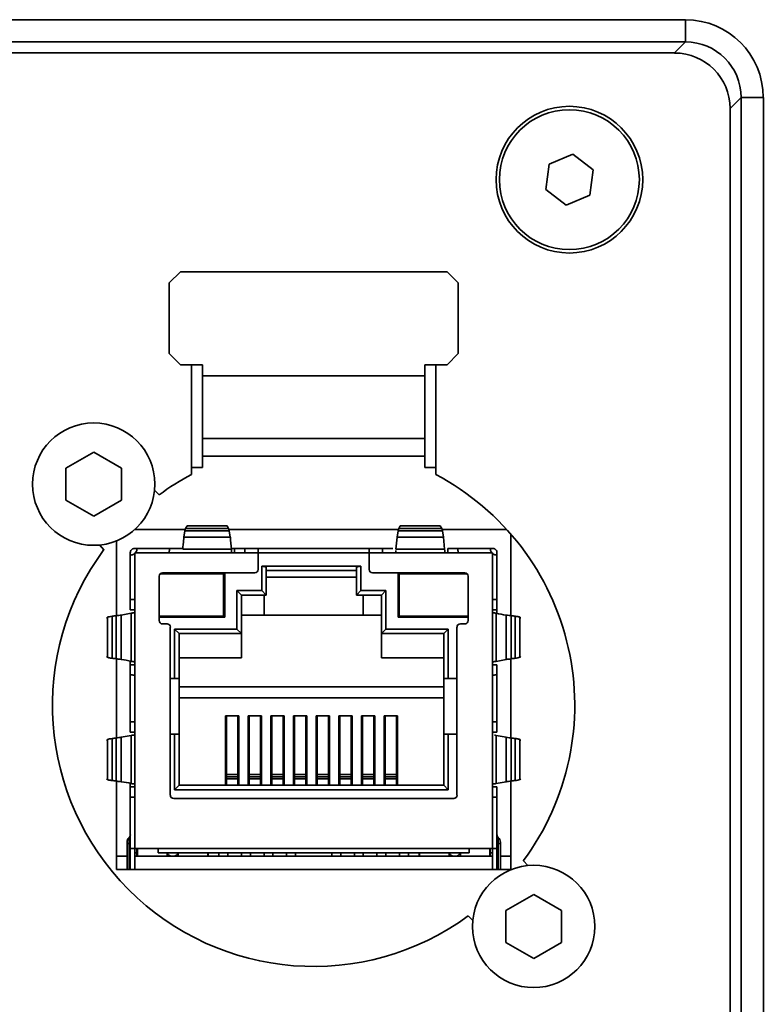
# Model space of a CAD drawing. Header units: millimetres. Extents: x 0 to 1118, y 0 to 864.
# Tile 185 of 250: x 753.06 to 761.43, y 480.32 to 491.4. Entities that reach past the tile are written whole.
import ezdxf

# ---------------------------------------------------------------- set-up
doc = ezdxf.new("R2010")
doc.units = ezdxf.units.MM

msp = doc.modelspace()

# ---------------------------------------------------------------- linework, layer by layer
at = {"color": 7, "linetype": 'Continuous', "lineweight": 35}
for p, q in [((693.556, 491.398), (760.557, 491.398)), ((760.557, 491.398), (760.557, 491.149)), ((760.557, 491.149), (693.556, 491.149)), ((760.432, 491.024), (760.557, 491.149)), ((693.681, 491.024), (760.432, 491.024)), ((761.181, 490.525), (761.056, 490.4)), ((761.431, 490.525), (761.181, 490.525)), ((761.181, 468.074), (761.181, 490.525)), ((761.431, 490.525), (761.431, 468.074)), ((761.056, 490.4), (761.056, 468.198)), ((759.287, 489.885), (759.02, 489.775)), ((759.516, 489.709), (759.287, 489.885)), ((759.02, 489.775), (758.982, 489.489)), ((759.478, 489.423), (759.516, 489.709)), ((758.982, 489.489), (759.211, 489.313)), ((759.211, 489.313), (759.478, 489.423)), ((754.872, 488.564), (754.747, 488.439)), ((757.872, 488.564), (754.872, 488.564)), ((757.997, 488.439), (757.872, 488.564)), ((754.747, 488.439), (754.747, 487.642)), ((757.997, 487.642), (757.997, 488.439)), ((754.747, 487.642), (754.872, 487.517)), ((757.872, 487.517), (757.997, 487.642)), ((754.872, 487.517), (755.122, 487.517)), ((754.997, 487.517), (754.997, 486.283)), ((755.122, 487.517), (755.122, 487.392)), ((757.622, 487.517), (757.872, 487.517)), ((757.622, 487.392), (757.622, 487.517)), ((757.747, 486.283), (757.747, 487.517)), ((757.622, 487.392), (755.122, 487.392)), ((755.122, 486.689), (755.122, 487.392)), ((757.622, 487.392), (757.622, 486.689)), ((755.122, 486.689), (757.622, 486.689)), ((755.122, 486.689), (755.122, 486.487)), ((757.622, 486.487), (757.622, 486.689)), ((753.897, 486.535), (753.584, 486.355)), ((754.209, 486.355), (753.897, 486.535)), ((755.122, 486.487), (757.622, 486.487)), ((755.122, 486.487), (755.122, 486.362)), ((757.622, 486.487), (757.622, 486.362)), ((753.584, 486.355), (753.584, 485.994)), ((754.209, 485.994), (754.209, 486.355)), ((755.122, 486.362), (754.997, 486.362)), ((757.747, 486.362), (757.622, 486.362)), ((754.633, 486.054), (754.581, 486.107)), ((753.584, 485.994), (753.897, 485.813)), ((753.897, 485.813), (754.209, 485.994)), ((754.927, 485.664), (754.358, 485.664)), ((754.911, 485.576), (754.923, 485.648)), ((754.923, 485.648), (755.423, 485.648)), ((754.931, 485.674), (754.948, 485.704)), ((755.415, 485.674), (754.931, 485.674)), ((754.948, 485.704), (754.951, 485.705)), ((754.948, 485.704), (755.398, 485.704)), ((755.395, 485.705), (755.398, 485.704)), ((755.398, 485.704), (755.415, 485.674)), ((757.326, 485.664), (755.418, 485.664)), ((755.423, 485.648), (755.434, 485.576)), ((757.31, 485.576), (757.321, 485.648)), ((757.321, 485.648), (757.821, 485.648)), ((757.329, 485.674), (757.346, 485.704)), ((757.813, 485.674), (757.329, 485.674)), ((757.346, 485.704), (757.349, 485.705)), ((757.346, 485.704), (757.796, 485.704)), ((757.793, 485.705), (757.796, 485.704)), ((757.796, 485.704), (757.813, 485.674)), ((757.812, 485.677), (757.812, 485.678)), ((758.544, 485.664), (757.817, 485.664)), ((757.821, 485.648), (757.833, 485.576)), ((754.154, 485.537), (754.154, 484.695)), ((755.434, 485.576), (754.911, 485.576)), ((757.833, 485.576), (757.31, 485.576)), ((757.833, 485.576), (757.845, 485.442)), ((758.589, 484.695), (758.589, 485.613)), ((753.961, 485.49), (754.013, 485.437)), ((754.384, 485.452), (754.359, 485.452)), ((754.384, 485.452), (754.384, 485.447)), ((754.384, 485.452), (754.751, 485.452)), ((754.864, 485.452), (754.751, 485.452)), ((754.898, 485.452), (754.864, 485.452)), ((754.899, 485.442), (755.447, 485.442)), ((755.481, 485.452), (755.446, 485.452)), ((755.481, 485.452), (755.481, 485.402)), ((755.595, 485.452), (755.481, 485.452)), ((755.595, 485.452), (755.747, 485.452)), ((755.747, 485.402), (755.747, 485.452)), ((756.997, 485.452), (755.747, 485.452)), ((756.997, 485.452), (756.997, 485.402)), ((756.997, 485.452), (757.149, 485.452)), ((757.263, 485.452), (757.149, 485.452)), ((757.297, 485.442), (757.845, 485.442)), ((757.297, 485.426), (757.297, 485.414)), ((757.846, 485.414), (757.846, 485.426)), ((757.88, 485.452), (757.88, 485.402)), ((757.993, 485.452), (757.88, 485.452)), ((757.993, 485.452), (758.359, 485.452)), ((758.359, 485.447), (758.359, 485.452)), ((758.384, 485.452), (758.359, 485.452)), ((754.309, 485.402), (754.309, 485.377)), ((754.309, 484.874), (754.309, 485.377)), ((754.314, 485.377), (754.309, 485.377)), ((754.359, 485.402), (754.359, 485.393)), ((754.359, 485.402), (754.368, 485.402)), ((754.359, 485.393), (754.359, 484.877)), ((754.748, 485.402), (754.368, 485.402)), ((754.748, 485.402), (754.898, 485.402)), ((754.748, 485.402), (754.751, 485.402)), ((754.752, 485.402), (754.751, 485.402)), ((755.448, 485.402), (754.898, 485.402)), ((755.436, 485.402), (755.594, 485.402)), ((755.447, 485.414), (755.447, 485.402)), ((755.448, 485.402), (755.598, 485.402)), ((755.595, 485.402), (755.594, 485.402)), ((755.747, 485.402), (755.598, 485.402)), ((755.747, 485.402), (755.747, 485.214)), ((756.997, 485.402), (755.747, 485.402)), ((756.997, 485.214), (756.997, 485.402)), ((757.146, 485.402), (756.997, 485.402)), ((757.146, 485.402), (757.296, 485.402)), ((757.146, 485.402), (757.149, 485.402)), ((757.15, 485.402), (757.147, 485.402)), ((757.15, 485.402), (757.149, 485.402)), ((757.15, 485.402), (757.303, 485.402)), ((757.846, 485.402), (757.296, 485.402)), ((757.846, 485.402), (757.846, 485.414)), ((757.846, 485.402), (757.996, 485.402)), ((757.846, 485.402), (757.992, 485.402)), ((757.992, 485.402), (757.993, 485.402)), ((758.376, 485.402), (757.996, 485.402)), ((758.384, 485.402), (758.376, 485.402)), ((758.384, 485.393), (758.384, 485.402)), ((758.384, 484.877), (758.384, 485.393)), ((758.434, 485.377), (758.429, 485.377)), ((758.434, 485.377), (758.434, 485.402)), ((758.434, 485.377), (758.434, 484.874)), ((756.904, 485.252), (755.789, 485.252)), ((755.789, 485.252), (755.789, 484.977)), ((755.789, 485.252), (755.839, 485.242)), ((755.839, 484.927), (755.839, 485.242)), ((755.839, 485.202), (756.854, 485.202)), ((756.904, 485.252), (756.854, 485.242)), ((756.854, 485.242), (756.854, 484.927)), ((756.904, 484.977), (756.904, 485.252)), ((754.634, 485.139), (754.634, 484.639)), ((755.359, 485.164), (754.644, 485.164)), ((755.709, 485.177), (754.672, 485.177)), ((755.359, 484.689), (755.359, 485.164)), ((755.359, 485.089), (755.372, 485.089)), ((755.372, 484.677), (755.372, 485.177)), ((756.854, 485.127), (755.839, 485.127)), ((758.072, 485.177), (757.034, 485.177)), ((757.322, 485.177), (757.322, 484.677)), ((757.322, 485.089), (757.334, 485.089)), ((758.1, 485.164), (757.334, 485.164)), ((757.334, 485.164), (757.334, 484.689)), ((758.109, 484.639), (758.109, 485.139)), ((755.789, 484.977), (755.509, 484.977)), ((755.509, 484.977), (755.509, 484.544)), ((755.559, 484.927), (755.509, 484.977)), ((755.789, 484.977), (755.839, 484.927)), ((756.904, 484.977), (756.854, 484.927)), ((757.184, 484.977), (756.904, 484.977)), ((757.184, 484.977), (757.134, 484.927)), ((757.184, 484.544), (757.184, 484.977)), ((754.309, 484.874), (754.309, 484.76)), ((754.359, 484.727), (754.359, 484.877)), ((754.359, 484.874), (754.359, 484.873)), ((754.359, 484.873), (754.359, 484.727)), ((755.359, 484.902), (755.372, 484.902)), ((755.559, 484.927), (755.839, 484.927)), ((755.559, 484.494), (755.559, 484.927)), ((755.816, 484.927), (755.816, 484.702)), ((756.854, 484.927), (757.134, 484.927)), ((756.928, 484.702), (756.928, 484.927)), ((757.134, 484.927), (757.134, 484.494)), ((757.334, 484.902), (757.322, 484.902)), ((758.384, 484.877), (758.384, 484.727)), ((758.384, 484.874), (758.384, 484.873)), ((758.384, 484.726), (758.384, 484.873)), ((758.434, 484.76), (758.434, 484.874)), ((754.309, 484.76), (754.359, 484.76)), ((758.384, 484.76), (758.434, 484.76)), ((758.434, 484.72), (758.434, 484.76)), ((754.053, 484.227), (754.053, 484.677)), ((754.105, 484.688), (754.105, 484.215)), ((754.15, 484.209), (754.15, 484.694)), ((754.208, 484.702), (754.319, 484.722)), ((754.208, 484.702), (754.208, 484.202)), ((754.319, 484.181), (754.319, 484.722)), ((754.359, 484.727), (754.359, 484.177)), ((754.359, 484.727), (754.359, 484.725)), ((754.634, 484.689), (755.359, 484.689)), ((755.372, 484.677), (754.634, 484.677)), ((755.559, 484.702), (757.134, 484.702)), ((757.322, 484.677), (758.109, 484.677)), ((757.334, 484.689), (758.109, 484.689)), ((758.385, 484.177), (758.385, 484.727)), ((758.387, 484.727), (758.387, 484.727)), ((758.425, 484.722), (758.425, 484.181)), ((758.536, 484.202), (758.536, 484.702)), ((758.594, 484.694), (758.594, 484.209)), ((758.639, 484.215), (758.639, 484.688)), ((758.691, 484.677), (758.691, 484.227)), ((754.672, 484.602), (754.722, 484.602)), ((754.759, 484.564), (754.759, 482.677)), ((755.509, 484.544), (754.808, 484.544)), ((754.808, 484.544), (754.808, 483.987)), ((754.858, 484.494), (754.808, 484.544)), ((755.509, 484.544), (755.559, 484.494)), ((757.184, 484.544), (757.134, 484.494)), ((757.886, 484.544), (757.184, 484.544)), ((757.886, 484.544), (757.836, 484.494)), ((757.886, 483.987), (757.886, 484.544)), ((757.984, 482.677), (757.984, 484.564)), ((758.022, 484.602), (758.072, 484.602)), ((754.858, 483.987), (754.858, 484.494)), ((754.858, 484.494), (755.559, 484.494)), ((755.559, 484.219), (755.559, 484.494)), ((757.836, 484.494), (757.134, 484.494)), ((757.134, 484.494), (757.134, 484.219)), ((757.836, 484.494), (757.836, 483.987)), ((754.154, 484.209), (754.154, 483.32)), ((755.559, 484.219), (754.858, 484.219)), ((757.836, 484.219), (757.134, 484.219)), ((758.536, 484.202), (758.425, 484.181)), ((758.589, 483.32), (758.589, 484.209)), ((754.309, 484.184), (754.309, 484.143)), ((754.309, 484.143), (754.309, 484.03)), ((754.359, 484.143), (754.309, 484.143)), ((754.356, 484.177), (754.356, 484.177)), ((754.359, 484.178), (754.359, 484.177)), ((754.359, 484.027), (754.359, 484.177)), ((754.359, 484.177), (754.359, 484.03)), ((758.384, 484.177), (758.384, 484.178)), ((758.384, 484.177), (758.384, 484.027)), ((758.384, 484.03), (758.384, 484.177)), ((758.434, 484.143), (758.384, 484.143)), ((758.388, 484.177), (758.388, 484.177)), ((758.434, 484.03), (758.434, 484.143)), ((754.309, 483.499), (754.309, 484.03)), ((754.359, 484.03), (754.359, 484.03)), ((754.359, 484.027), (754.359, 483.502)), ((754.808, 483.987), (754.759, 483.987)), ((754.808, 483.987), (754.858, 483.987)), ((754.858, 483.987), (754.858, 483.894)), ((757.836, 483.987), (757.886, 483.987)), ((757.836, 483.987), (757.836, 483.894)), ((757.984, 483.987), (757.886, 483.987)), ((758.384, 484.03), (758.384, 484.03)), ((758.384, 483.502), (758.384, 484.027)), ((758.434, 484.03), (758.434, 483.499)), ((754.858, 483.894), (754.858, 483.769)), ((757.836, 483.894), (754.858, 483.894)), ((757.836, 483.769), (757.836, 483.894)), ((757.836, 483.769), (754.858, 483.769)), ((754.858, 483.362), (754.858, 483.769)), ((757.836, 483.769), (757.836, 483.362)), ((755.529, 483.569), (755.379, 483.569)), ((755.379, 483.569), (755.379, 482.787)), ((755.392, 483.569), (755.392, 482.908)), ((755.517, 483.569), (755.517, 482.908)), ((755.529, 482.787), (755.529, 483.569)), ((755.784, 483.569), (755.634, 483.569)), ((755.634, 483.569), (755.634, 482.787)), ((755.647, 483.569), (755.647, 482.908)), ((755.772, 483.569), (755.772, 482.908)), ((755.784, 482.787), (755.784, 483.569)), ((755.889, 483.569), (755.889, 482.787)), ((756.039, 483.569), (755.889, 483.569)), ((755.902, 483.569), (755.902, 482.908)), ((756.027, 483.569), (756.027, 482.908)), ((756.039, 482.787), (756.039, 483.569)), ((756.144, 483.569), (756.294, 483.569)), ((756.144, 482.787), (756.144, 483.569)), ((756.157, 483.569), (756.157, 482.908)), ((756.282, 483.569), (756.282, 482.908)), ((756.294, 483.569), (756.294, 482.787)), ((756.549, 483.569), (756.399, 483.569)), ((756.399, 483.569), (756.399, 482.787)), ((756.412, 483.569), (756.412, 482.908)), ((756.537, 483.569), (756.537, 482.908)), ((756.549, 482.787), (756.549, 483.569)), ((756.804, 483.569), (756.654, 483.569)), ((756.654, 483.569), (756.654, 482.787)), ((756.667, 483.569), (756.667, 482.908)), ((756.792, 483.569), (756.792, 482.908)), ((756.804, 482.787), (756.804, 483.569)), ((757.059, 483.569), (756.909, 483.569)), ((756.909, 483.569), (756.909, 482.787)), ((756.922, 483.569), (756.922, 482.908)), ((757.047, 483.569), (757.047, 482.908)), ((757.059, 482.787), (757.059, 483.569)), ((757.164, 483.569), (757.314, 483.569)), ((757.164, 482.787), (757.164, 483.569)), ((757.177, 483.569), (757.177, 482.908)), ((757.302, 483.569), (757.302, 482.908)), ((757.314, 483.569), (757.314, 482.787)), ((754.309, 483.499), (754.309, 483.385)), ((754.359, 483.352), (754.359, 483.502)), ((754.359, 483.499), (754.359, 483.498)), ((754.359, 483.498), (754.359, 482.655)), ((758.384, 483.502), (758.384, 483.352)), ((758.384, 483.499), (758.384, 483.498)), ((758.384, 483.334), (758.384, 483.498)), ((758.434, 483.385), (758.434, 483.499)), ((754.105, 483.313), (754.105, 482.84)), ((754.15, 482.834), (754.15, 483.319)), ((754.208, 483.327), (754.319, 483.347)), ((754.208, 483.327), (754.208, 482.827)), ((754.309, 483.385), (754.359, 483.385)), ((754.319, 482.806), (754.319, 483.347)), ((754.359, 483.352), (754.359, 482.802)), ((754.359, 483.352), (754.359, 483.35)), ((754.759, 483.362), (754.808, 483.362)), ((754.808, 483.362), (754.808, 482.737)), ((754.858, 483.362), (754.808, 483.362)), ((754.858, 482.787), (754.858, 483.362)), ((755.634, 483.339), (755.647, 483.339)), ((755.772, 483.339), (755.784, 483.339)), ((756.144, 483.339), (756.157, 483.339)), ((756.654, 483.339), (756.667, 483.339)), ((756.909, 483.339), (756.922, 483.339)), ((757.164, 483.339), (757.177, 483.339)), ((757.836, 483.362), (757.836, 482.787)), ((757.886, 483.362), (757.836, 483.362)), ((757.886, 482.737), (757.886, 483.362)), ((757.886, 483.362), (757.984, 483.362)), ((758.384, 483.385), (758.434, 483.385)), ((758.385, 482.802), (758.385, 483.352)), ((758.425, 483.347), (758.425, 482.806)), ((758.425, 483.347), (758.536, 483.327)), ((758.536, 482.827), (758.536, 483.327)), ((758.594, 483.319), (758.594, 482.834)), ((758.639, 482.84), (758.639, 483.313)), ((754.053, 482.852), (754.053, 483.302)), ((758.691, 483.302), (758.691, 482.852)), ((755.392, 483.014), (755.379, 483.014)), ((755.529, 483.014), (755.517, 483.014)), ((755.647, 483.014), (755.634, 483.014)), ((755.784, 483.014), (755.772, 483.014)), ((755.902, 483.014), (755.889, 483.014)), ((756.039, 483.014), (756.027, 483.014)), ((756.157, 483.014), (756.144, 483.014)), ((756.294, 483.014), (756.282, 483.014)), ((756.412, 483.014), (756.399, 483.014)), ((756.549, 483.014), (756.537, 483.014)), ((756.667, 483.014), (756.654, 483.014)), ((756.804, 483.014), (756.792, 483.014)), ((756.922, 483.014), (756.909, 483.014)), ((757.059, 483.014), (757.047, 483.014)), ((757.177, 483.014), (757.164, 483.014)), ((757.314, 483.014), (757.302, 483.014)), ((755.392, 482.908), (755.517, 482.908)), ((755.392, 482.908), (755.392, 482.881)), ((755.517, 482.881), (755.392, 482.881)), ((755.392, 482.881), (755.392, 482.858)), ((755.517, 482.881), (755.517, 482.908)), ((755.517, 482.858), (755.517, 482.881)), ((755.647, 482.908), (755.772, 482.908)), ((755.647, 482.908), (755.647, 482.881)), ((755.772, 482.881), (755.647, 482.881)), ((755.647, 482.881), (755.647, 482.858)), ((755.772, 482.881), (755.772, 482.908)), ((755.772, 482.858), (755.772, 482.881)), ((755.902, 482.908), (756.027, 482.908)), ((755.902, 482.908), (755.902, 482.881)), ((756.027, 482.881), (755.902, 482.881)), ((755.902, 482.881), (755.902, 482.858)), ((756.027, 482.881), (756.027, 482.908)), ((756.027, 482.858), (756.027, 482.881)), ((756.157, 482.908), (756.282, 482.908)), ((756.157, 482.908), (756.157, 482.881)), ((756.282, 482.881), (756.157, 482.881)), ((756.157, 482.881), (756.157, 482.858)), ((756.282, 482.881), (756.282, 482.908)), ((756.282, 482.858), (756.282, 482.881)), ((756.412, 482.908), (756.537, 482.908)), ((756.412, 482.908), (756.412, 482.881)), ((756.537, 482.881), (756.412, 482.881)), ((756.412, 482.881), (756.412, 482.858)), ((756.537, 482.881), (756.537, 482.908)), ((756.537, 482.858), (756.537, 482.881)), ((756.667, 482.908), (756.792, 482.908)), ((756.667, 482.908), (756.667, 482.881)), ((756.792, 482.881), (756.667, 482.881)), ((756.667, 482.881), (756.667, 482.858)), ((756.792, 482.881), (756.792, 482.908)), ((756.792, 482.858), (756.792, 482.881)), ((756.922, 482.908), (757.047, 482.908)), ((756.922, 482.908), (756.922, 482.881)), ((757.047, 482.881), (756.922, 482.881)), ((756.922, 482.881), (756.922, 482.858)), ((757.047, 482.881), (757.047, 482.908)), ((757.047, 482.858), (757.047, 482.881)), ((757.177, 482.908), (757.302, 482.908)), ((757.177, 482.908), (757.177, 482.881)), ((757.302, 482.881), (757.177, 482.881)), ((757.177, 482.881), (757.177, 482.858)), ((757.302, 482.881), (757.302, 482.908)), ((757.302, 482.858), (757.302, 482.881)), ((754.154, 482.834), (754.154, 481.839)), ((754.309, 482.809), (754.309, 482.768)), ((754.309, 482.768), (754.309, 482.655)), ((754.359, 482.768), (754.309, 482.768)), ((754.356, 482.802), (754.356, 482.802)), ((754.359, 482.803), (754.359, 482.802)), ((754.359, 482.652), (754.359, 482.802)), ((754.808, 482.737), (754.858, 482.787)), ((757.836, 482.787), (754.858, 482.787)), ((755.392, 482.858), (755.517, 482.858)), ((755.392, 482.858), (755.392, 482.787)), ((755.517, 482.787), (755.517, 482.858)), ((755.647, 482.858), (755.772, 482.858)), ((755.647, 482.858), (755.647, 482.787)), ((755.772, 482.787), (755.772, 482.858)), ((755.902, 482.858), (756.027, 482.858)), ((755.902, 482.858), (755.902, 482.787)), ((756.027, 482.787), (756.027, 482.858)), ((756.157, 482.858), (756.282, 482.858)), ((756.157, 482.858), (756.157, 482.787)), ((756.282, 482.787), (756.282, 482.858)), ((756.412, 482.858), (756.537, 482.858)), ((756.412, 482.858), (756.412, 482.787)), ((756.537, 482.787), (756.537, 482.858)), ((756.667, 482.858), (756.792, 482.858)), ((756.667, 482.858), (756.667, 482.787)), ((756.792, 482.787), (756.792, 482.858)), ((756.922, 482.858), (757.047, 482.858)), ((756.922, 482.858), (756.922, 482.787)), ((757.047, 482.787), (757.047, 482.858)), ((757.177, 482.858), (757.302, 482.858)), ((757.177, 482.858), (757.177, 482.787)), ((757.302, 482.787), (757.302, 482.858)), ((757.886, 482.737), (757.836, 482.787)), ((758.384, 482.802), (758.384, 482.803)), ((758.384, 482.802), (758.384, 482.652)), ((758.384, 482.655), (758.384, 482.802)), ((758.434, 482.768), (758.384, 482.768)), ((758.388, 482.802), (758.388, 482.802)), ((758.536, 482.827), (758.425, 482.806)), ((758.434, 482.655), (758.434, 482.768)), ((758.589, 481.839), (758.589, 482.834)), ((754.309, 482.077), (754.309, 482.655)), ((754.359, 482.655), (754.359, 482.655)), ((754.359, 482.652), (754.359, 482.077)), ((754.808, 482.737), (757.886, 482.737)), ((758.384, 482.655), (758.384, 482.655)), ((758.384, 482.077), (758.384, 482.652)), ((758.434, 482.655), (758.434, 482.077)), ((754.797, 482.639), (757.947, 482.639)), ((754.272, 482.145), (754.272, 482.132)), ((754.272, 481.839), (754.272, 482.132)), ((754.309, 482.132), (754.297, 482.132)), ((754.297, 482.132), (754.297, 481.839)), ((758.447, 482.132), (758.434, 482.132)), ((758.447, 481.839), (758.447, 482.132)), ((758.472, 482.132), (758.472, 482.145)), ((758.472, 482.132), (758.472, 481.839)), ((754.272, 481.989), (754.154, 481.989)), ((754.309, 482.077), (754.359, 482.077)), ((754.309, 482.077), (754.309, 481.839)), ((754.622, 482.077), (754.359, 482.077)), ((754.359, 481.989), (754.359, 482.077)), ((754.384, 482.027), (754.359, 482.027)), ((754.359, 481.989), (754.359, 481.839)), ((754.359, 481.989), (754.772, 481.989)), ((754.384, 482.077), (754.384, 481.989)), ((754.389, 482.077), (754.389, 481.989)), ((754.622, 482.077), (758.122, 482.077)), ((754.622, 482.077), (754.622, 482.027)), ((758.122, 482.027), (754.622, 482.027)), ((754.722, 482.027), (754.722, 481.989)), ((754.772, 481.989), (754.797, 481.989)), ((754.797, 481.989), (757.947, 481.989)), ((754.847, 481.989), (754.847, 482.027)), ((755.18, 482.027), (755.18, 481.989)), ((755.184, 481.989), (755.184, 482.027)), ((755.306, 482.027), (755.306, 481.989)), ((755.406, 482.027), (755.406, 481.989)), ((755.56, 482.027), (755.56, 481.989)), ((755.66, 482.027), (755.66, 481.989)), ((755.814, 482.027), (755.814, 481.989)), ((755.914, 482.027), (755.914, 481.989)), ((756.068, 482.027), (756.068, 481.989)), ((756.168, 482.027), (756.168, 481.989)), ((756.576, 482.027), (756.576, 481.989)), ((756.676, 482.027), (756.676, 481.989)), ((756.83, 482.027), (756.83, 481.989)), ((756.93, 482.027), (756.93, 481.989)), ((757.084, 482.027), (757.084, 481.989)), ((757.184, 482.027), (757.184, 481.989)), ((757.338, 482.027), (757.338, 481.989)), ((757.438, 482.027), (757.438, 481.989)), ((757.559, 482.027), (757.559, 481.989)), ((757.564, 482.027), (757.564, 481.989)), ((757.897, 481.989), (757.897, 482.027)), ((757.972, 481.989), (757.947, 481.989)), ((757.972, 481.989), (758.384, 481.989)), ((758.022, 482.027), (758.022, 481.989)), ((758.384, 482.077), (758.122, 482.077)), ((758.122, 482.027), (758.122, 482.077)), ((758.355, 482.077), (758.355, 481.989)), ((758.359, 481.989), (758.359, 482.077)), ((758.384, 482.027), (758.359, 482.027)), ((758.384, 482.077), (758.434, 482.077)), ((758.384, 482.077), (758.384, 481.989)), ((758.384, 481.989), (758.384, 481.839)), ((758.434, 481.839), (758.434, 482.077)), ((758.589, 481.989), (758.472, 481.989)), ((758.783, 481.884), (758.731, 481.936)), ((754.154, 481.839), (758.589, 481.839)), ((758.847, 481.56), (758.534, 481.38)), ((759.159, 481.38), (758.847, 481.56)), ((758.534, 481.38), (758.534, 481.019)), ((759.159, 481.019), (759.159, 481.38)), ((758.111, 481.319), (758.163, 481.267)), ((758.534, 481.019), (758.847, 480.838)), ((758.847, 480.838), (759.159, 481.019))]:
    msp.add_line(p, q, dxfattribs=at)
at = {"color": 7, "linetype": 'Continuous', "lineweight": 35, "flags": 128}
for points in [[(754.041, 484.669), (754.045, 484.671), (754.053, 484.677)], [(758.691, 484.677), (758.699, 484.671), (758.703, 484.669)], [(754.053, 484.227), (754.045, 484.232), (754.041, 484.234)], [(758.703, 484.234), (758.699, 484.232), (758.691, 484.227)], [(754.041, 483.294), (754.045, 483.296), (754.053, 483.302)], [(758.691, 483.302), (758.699, 483.296), (758.703, 483.294)], [(754.053, 482.852), (754.045, 482.857), (754.041, 482.859)], [(758.703, 482.859), (758.699, 482.857), (758.691, 482.852)], [(754.297, 482.132), (754.291, 482.132), (754.286, 482.132), (754.282, 482.132), (754.279, 482.132), (754.276, 482.132), (754.274, 482.132), (754.272, 482.132), (754.272, 482.132)], [(754.297, 482.201), (754.297, 482.196), (754.297, 482.181), (754.297, 482.158), (754.297, 482.132)], [(758.447, 482.132), (758.447, 482.158), (758.447, 482.181), (758.447, 482.196), (758.447, 482.201)], [(758.472, 482.132), (758.472, 482.132), (758.47, 482.132), (758.468, 482.132), (758.465, 482.132), (758.462, 482.132), (758.458, 482.132), (758.453, 482.132), (758.447, 482.132)]]:
    msp.add_lwpolyline(points, dxfattribs=at)
at = {"color": 7, "linetype": 'Continuous', "lineweight": 35}
for centre, radius in [((759.249, 489.599), 0.825), ((759.249, 489.599), 0.787), ((753.897, 486.174), 0.688), ((758.847, 481.199), 0.688)]:
    msp.add_circle(centre, radius, dxfattribs=at)
for centre, radius, start, end in [((756.372, 483.687), 2.937, 117.9101, 126.2904), ((756.372, 483.687), 2.937, 323.421, 62.0899), ((755.227, 485.569), 0.314, 160.4688, 165.4219), ((755.119, 485.569), 0.314, 14.5781, 19.5312), ((757.625, 485.569), 0.314, 160.4688, 165.4219), ((757.517, 485.569), 0.314, 14.5781, 19.5312), ((751.718, 485.166), 3.739, 4.2414, 6.2962), ((761.027, 485.166), 3.74, 173.704, 175.7583), ((756.372, 483.687), 2.938, 143.421, 306.2904), ((754.314, 485.447), 0.07, 310.0042, 319.9783), ((758.429, 485.447), 0.07, 220.0227, 229.9965), ((755.709, 485.214), 0.0375, 270, 0), ((757.034, 485.214), 0.0375, 180, 270), ((754.672, 485.139), 0.0375, 90, 180), ((758.072, 485.139), 0.0375, 0, 90), ((753.806, 487.136), 2.466, 276.9739, 278.0168), ((758.672, 485.753), 1.06, 256.5086, 262.5933), ((758.938, 487.136), 2.466, 261.9832, 263.0261), ((754.672, 484.639), 0.0375, 180, 270), ((754.722, 484.564), 0.0375, 0, 90), ((758.022, 484.564), 0.0375, 90, 180), ((758.072, 484.639), 0.0375, 270, 0), ((753.806, 481.768), 2.466, 81.9832, 83.0261), ((754.072, 483.151), 1.06, 76.5087, 82.5933), ((758.938, 481.768), 2.466, 96.9739, 98.0168), ((753.806, 485.761), 2.466, 276.9739, 278.0168), ((758.938, 485.761), 2.466, 261.9832, 263.0261), ((753.806, 480.393), 2.466, 81.9832, 83.0261), ((754.072, 481.776), 1.06, 76.5087, 82.5933), ((758.938, 480.393), 2.466, 96.9739, 98.0168), ((754.797, 482.677), 0.0375, 180, 270), ((757.947, 482.677), 0.0375, 270, 0), ((754.272, 482.229), 0.0375, 311.8069, 359.9987), ((758.472, 482.229), 0.0375, 180.0001, 228.1925), ((758.397, 482.145), 0.075, 359.9996, 48.1883), ((754.772, 482.039), 0.05, 194.4775, 270), ((754.797, 482.039), 0.05, 270, 345.5225), ((757.947, 482.039), 0.05, 194.4775, 270), ((757.972, 482.039), 0.05, 270, 345.5225)]:
    msp.add_arc(centre, radius, start, end, dxfattribs=at)
for centre, major_axis, ratio in [((760.554, 490.522), (0.62, 0.62), 0.997265), ((760.554, 490.522), (0.444, 0.444), 0.99509), ((760.431, 490.398), (0.443, 0.443), 0.997265)]:
    msp.add_ellipse(centre, major_axis=major_axis, ratio=ratio, start_param=5.499157, end_param=7.067214, dxfattribs=at)
for points, knots in [([(754.911, 485.576), (754.909, 485.551), (754.904, 485.506), (754.901, 485.462), (754.899, 485.442)], [0, 0, 0, 0, 0.56, 1, 1, 1, 1]), ([(754.359, 485.452), (754.356, 485.452), (754.349, 485.451), (754.339, 485.448), (754.33, 485.442), (754.32, 485.433), (754.311, 485.42), (754.31, 485.408), (754.309, 485.402)], [0, 0, 0, 0, 0.110445, 0.221594, 0.342024, 0.478577, 0.726801, 1, 1, 1, 1]), ([(754.368, 485.402), (754.371, 485.406), (754.377, 485.414), (754.382, 485.428), (754.384, 485.439), (754.384, 485.444), (754.384, 485.447)], [0, 0, 0, 0, 0.2685256, 0.5141576, 0.7558841, 1, 1, 1, 1]), ([(754.751, 485.452), (754.75, 485.451), (754.75, 485.449), (754.749, 485.438), (754.748, 485.424), (754.748, 485.412), (754.748, 485.405), (754.748, 485.402)], [0, 0, 0, 0, 0.250104, 0.499928, 0.749494, 0.873375, 1, 1, 1, 1]), ([(755.598, 485.402), (755.598, 485.408), (755.598, 485.421), (755.597, 485.438), (755.596, 485.447), (755.595, 485.451), (755.595, 485.452), (755.595, 485.452)], [0, 0, 0, 0, 0.249242, 0.498783, 0.748583, 0.872915, 1, 1, 1, 1]), ([(757.149, 485.452), (757.149, 485.451), (757.148, 485.449), (757.147, 485.438), (757.146, 485.424), (757.146, 485.412), (757.146, 485.405), (757.146, 485.402)], [0, 0, 0, 0, 0.250097, 0.499914, 0.749473, 0.873365, 1, 1, 1, 1]), ([(757.297, 485.426), (757.297, 485.424), (757.296, 485.421), (757.296, 485.416), (757.296, 485.41), (757.296, 485.405), (757.296, 485.402)], [0, 0, 0, 0, 0.237493, 0.474987, 0.593529, 1, 1, 1, 1]), ([(757.996, 485.402), (757.996, 485.408), (757.996, 485.421), (757.995, 485.438), (757.995, 485.447), (757.994, 485.451), (757.993, 485.452), (757.993, 485.452)], [0, 0, 0, 0, 0.249219, 0.498768, 0.748575, 0.872911, 1, 1, 1, 1]), ([(758.359, 485.447), (758.36, 485.444), (758.36, 485.439), (758.362, 485.427), (758.367, 485.414), (758.373, 485.406), (758.376, 485.402)], [0, 0, 0, 0, 0.2492934, 0.4965392, 0.7369061, 1, 1, 1, 1]), ([(758.434, 485.402), (758.434, 485.408), (758.433, 485.42), (758.424, 485.433), (758.414, 485.442), (758.405, 485.448), (758.395, 485.451), (758.388, 485.452), (758.384, 485.452)], [0, 0, 0, 0, 0.2716492, 0.521176, 0.6571514, 0.7773262, 0.8887134, 1, 1, 1, 1]), ([(754.314, 485.377), (754.317, 485.377), (754.322, 485.377), (754.334, 485.379), (754.347, 485.384), (754.355, 485.39), (754.359, 485.393)], [0, 0, 0, 0, 0.2493346, 0.4965911, 0.7369519, 1, 1, 1, 1]), ([(757.297, 485.414), (757.297, 485.414), (757.297, 485.414), (757.297, 485.413), (757.297, 485.413), (757.297, 485.413), (757.297, 485.411), (757.297, 485.41), (757.297, 485.406), (757.296, 485.405), (757.296, 485.404), (757.296, 485.403), (757.296, 485.403), (757.296, 485.402), (757.296, 485.402), (757.296, 485.402), (757.296, 485.402), (757.296, 485.402), (757.296, 485.402), (757.296, 485.402), (757.296, 485.402), (757.296, 485.402), (757.296, 485.402), (757.296, 485.402), (757.296, 485.402), (757.296, 485.402), (757.296, 485.402), (757.296, 485.402), (757.296, 485.402), (757.296, 485.402), (757.296, 485.402), (757.296, 485.402), (757.296, 485.402), (757.296, 485.402), (757.296, 485.402), (757.297, 485.402), (757.297, 485.402), (757.297, 485.402), (757.297, 485.402), (757.297, 485.402), (757.297, 485.402), (757.297, 485.402)], [0, 0, 0, 0, 0.061308, 0.078249, 0.083307, 0.086093, 0.090201, 0.509127, 0.574008, 0.688505, 0.728997, 0.805354, 0.873619, 0.911077, 0.930371, 0.940123, 0.945023, 0.947479, 0.948709, 0.948972, 0.949216, 0.949472, 0.949767, 0.950531, 0.958206, 0.966958, 0.970821, 0.97235, 0.972996, 0.973573, 0.974093, 0.974592, 0.975122, 0.975718, 0.978909, 0.987813, 0.995964, 0.998562, 0.999404, 0.999726, 1, 1, 1, 1]), ([(758.384, 485.393), (758.389, 485.39), (758.397, 485.384), (758.411, 485.379), (758.422, 485.377), (758.427, 485.377), (758.429, 485.377)], [0, 0, 0, 0, 0.268522, 0.514179, 0.755882, 1, 1, 1, 1]), ([(754.359, 484.877), (754.353, 484.877), (754.34, 484.877), (754.323, 484.876), (754.314, 484.875), (754.31, 484.874), (754.31, 484.874), (754.309, 484.874)], [0, 0, 0, 0, 0.249279, 0.498809, 0.748597, 0.872925, 1, 1, 1, 1]), ([(758.434, 484.874), (758.434, 484.874), (758.432, 484.875), (758.421, 484.876), (758.407, 484.876), (758.394, 484.877), (758.388, 484.877), (758.384, 484.877)], [0, 0, 0, 0, 0.250093, 0.499905, 0.749461, 0.873373, 1, 1, 1, 1]), ([(754.053, 484.677), (754.059, 484.679), (754.069, 484.683), (754.094, 484.687), (754.105, 484.688)], [0, 0, 0, 0, 0.559277, 1, 1, 1, 1]), ([(754.15, 484.694), (754.159, 484.695), (754.176, 484.698), (754.198, 484.7), (754.208, 484.702)], [0, 0, 0, 0, 0.560915, 1, 1, 1, 1]), ([(754.336, 484.725), (754.34, 484.725), (754.347, 484.726), (754.356, 484.726), (754.359, 484.727)], [0, 0, 0, 0, 0.564154, 1, 1, 1, 1]), ([(758.384, 484.727), (758.384, 484.727), (758.384, 484.726), (758.384, 484.726), (758.384, 484.725), (758.384, 484.725), (758.384, 484.725)], [0, 0, 0, 0, 0.31384, 0.5735, 0.794201, 1, 1, 1, 1]), ([(758.385, 484.727), (758.389, 484.726), (758.398, 484.726), (758.405, 484.725), (758.408, 484.725)], [0, 0, 0, 0, 0.553241, 1, 1, 1, 1]), ([(758.536, 484.702), (758.548, 484.7), (758.571, 484.697), (758.587, 484.695), (758.594, 484.694)], [0, 0, 0, 0, 0.558983, 1, 1, 1, 1]), ([(758.639, 484.688), (758.653, 484.686), (758.677, 484.683), (758.687, 484.679), (758.691, 484.677)], [0, 0, 0, 0, 0.560756, 1, 1, 1, 1]), ([(754.105, 484.215), (754.091, 484.217), (754.067, 484.22), (754.057, 484.225), (754.053, 484.227)], [0, 0, 0, 0, 0.560756, 1, 1, 1, 1]), ([(754.208, 484.202), (754.196, 484.203), (754.173, 484.206), (754.157, 484.208), (754.15, 484.209)], [0, 0, 0, 0, 0.558983, 1, 1, 1, 1]), ([(758.594, 484.209), (758.585, 484.208), (758.568, 484.206), (758.546, 484.203), (758.536, 484.202)], [0, 0, 0, 0, 0.560915, 1, 1, 1, 1]), ([(758.691, 484.227), (758.685, 484.224), (758.675, 484.22), (758.65, 484.217), (758.639, 484.215)], [0, 0, 0, 0, 0.559277, 1, 1, 1, 1]), ([(754.336, 484.178), (754.34, 484.178), (754.347, 484.177), (754.356, 484.177), (754.359, 484.177)], [0, 0, 0, 0, 0.534857, 1, 1, 1, 1]), ([(758.385, 484.177), (758.389, 484.177), (758.398, 484.177), (758.405, 484.178), (758.408, 484.178)], [0, 0, 0, 0, 0.583648, 1, 1, 1, 1]), ([(754.309, 484.03), (754.31, 484.029), (754.312, 484.029), (754.323, 484.028), (754.337, 484.027), (754.35, 484.027), (754.356, 484.027), (754.359, 484.027)], [0, 0, 0, 0, 0.250094, 0.499908, 0.749465, 0.873374, 1, 1, 1, 1]), ([(758.384, 484.027), (758.391, 484.027), (758.404, 484.027), (758.421, 484.028), (758.43, 484.028), (758.434, 484.029), (758.434, 484.03), (758.434, 484.03)], [0, 0, 0, 0, 0.249278, 0.498809, 0.748597, 0.872925, 1, 1, 1, 1]), ([(754.359, 483.502), (754.353, 483.502), (754.34, 483.502), (754.323, 483.501), (754.314, 483.5), (754.31, 483.499), (754.31, 483.499), (754.309, 483.499)], [0, 0, 0, 0, 0.249278, 0.498809, 0.748597, 0.872925, 1, 1, 1, 1]), ([(758.434, 483.499), (758.434, 483.499), (758.432, 483.5), (758.421, 483.501), (758.407, 483.501), (758.394, 483.502), (758.388, 483.502), (758.384, 483.502)], [0, 0, 0, 0, 0.250094, 0.499908, 0.749465, 0.873374, 1, 1, 1, 1]), ([(754.053, 483.302), (754.059, 483.304), (754.069, 483.308), (754.094, 483.312), (754.105, 483.313)], [0, 0, 0, 0, 0.559277, 1, 1, 1, 1]), ([(754.15, 483.319), (754.159, 483.32), (754.176, 483.323), (754.198, 483.325), (754.208, 483.327)], [0, 0, 0, 0, 0.560915, 1, 1, 1, 1]), ([(754.336, 483.35), (754.34, 483.35), (754.347, 483.351), (754.356, 483.351), (754.359, 483.352)], [0, 0, 0, 0, 0.5641624, 1, 1, 1, 1]), ([(758.536, 483.327), (758.548, 483.325), (758.571, 483.322), (758.587, 483.32), (758.594, 483.319)], [0, 0, 0, 0, 0.558983, 1, 1, 1, 1]), ([(758.639, 483.313), (758.653, 483.311), (758.677, 483.308), (758.687, 483.304), (758.691, 483.302)], [0, 0, 0, 0, 0.560756, 1, 1, 1, 1]), ([(754.105, 482.84), (754.091, 482.842), (754.067, 482.845), (754.057, 482.85), (754.053, 482.852)], [0, 0, 0, 0, 0.560756, 1, 1, 1, 1]), ([(754.208, 482.827), (754.196, 482.828), (754.173, 482.831), (754.157, 482.833), (754.15, 482.834)], [0, 0, 0, 0, 0.558983, 1, 1, 1, 1]), ([(754.336, 482.803), (754.34, 482.803), (754.347, 482.802), (754.356, 482.802), (754.359, 482.802)], [0, 0, 0, 0, 0.5348501, 1, 1, 1, 1]), ([(758.385, 482.802), (758.389, 482.802), (758.398, 482.802), (758.405, 482.803), (758.408, 482.803)], [0, 0, 0, 0, 0.583643, 1, 1, 1, 1]), ([(758.594, 482.834), (758.585, 482.833), (758.568, 482.831), (758.546, 482.828), (758.536, 482.827)], [0, 0, 0, 0, 0.560915, 1, 1, 1, 1]), ([(758.691, 482.852), (758.685, 482.849), (758.675, 482.845), (758.65, 482.842), (758.639, 482.84)], [0, 0, 0, 0, 0.559277, 1, 1, 1, 1]), ([(754.309, 482.655), (754.31, 482.654), (754.312, 482.654), (754.323, 482.653), (754.337, 482.652), (754.35, 482.652), (754.356, 482.652), (754.359, 482.652)], [0, 0, 0, 0, 0.250093, 0.499905, 0.749461, 0.873373, 1, 1, 1, 1]), ([(758.384, 482.652), (758.391, 482.652), (758.404, 482.652), (758.421, 482.653), (758.43, 482.653), (758.434, 482.654), (758.434, 482.655), (758.434, 482.655)], [0, 0, 0, 0, 0.249279, 0.498809, 0.748597, 0.872925, 1, 1, 1, 1]), ([(754.272, 482.145), (754.272, 482.15), (754.273, 482.161), (754.277, 482.171), (754.279, 482.176)], [0, 0, 0, 0, 0.494301, 1, 1, 1, 1]), ([(754.297, 482.201), (754.294, 482.198), (754.286, 482.19), (754.281, 482.181), (754.279, 482.176)], [0, 0, 0, 0, 0.494301, 1, 1, 1, 1])]:
    msp.add_open_spline(points, degree=3, knots=knots, dxfattribs=at)
for points in [[(755.447, 485.426), (755.447, 485.429), (755.447, 485.436), (755.447, 485.44), (755.447, 485.442)], [(755.448, 485.402), (755.448, 485.406), (755.448, 485.415), (755.447, 485.422), (755.447, 485.426)], [(757.845, 485.442), (757.845, 485.44), (757.845, 485.436), (757.846, 485.429), (757.846, 485.426)], [(757.846, 485.426), (757.846, 485.422), (757.846, 485.415), (757.846, 485.406), (757.846, 485.402)], [(754.319, 484.722), (754.321, 484.723), (754.326, 484.724), (754.332, 484.725), (754.336, 484.725)], [(758.408, 484.725), (758.412, 484.725), (758.418, 484.724), (758.423, 484.723), (758.425, 484.722)], [(754.336, 484.178), (754.332, 484.179), (754.326, 484.18), (754.321, 484.181), (754.319, 484.181)], [(758.425, 484.181), (758.423, 484.181), (758.418, 484.18), (758.412, 484.179), (758.408, 484.178)], [(754.319, 483.347), (754.321, 483.348), (754.326, 483.349), (754.332, 483.35), (754.336, 483.35)], [(758.408, 483.35), (758.412, 483.35), (758.418, 483.349), (758.423, 483.348), (758.425, 483.347)], [(754.336, 482.803), (754.332, 482.804), (754.326, 482.805), (754.321, 482.806), (754.319, 482.806)], [(758.425, 482.806), (758.423, 482.806), (758.418, 482.805), (758.412, 482.804), (758.408, 482.803)]]:
    msp.add_open_spline(points, degree=3, dxfattribs=at)

doc.saveas('drawing.dxf')
